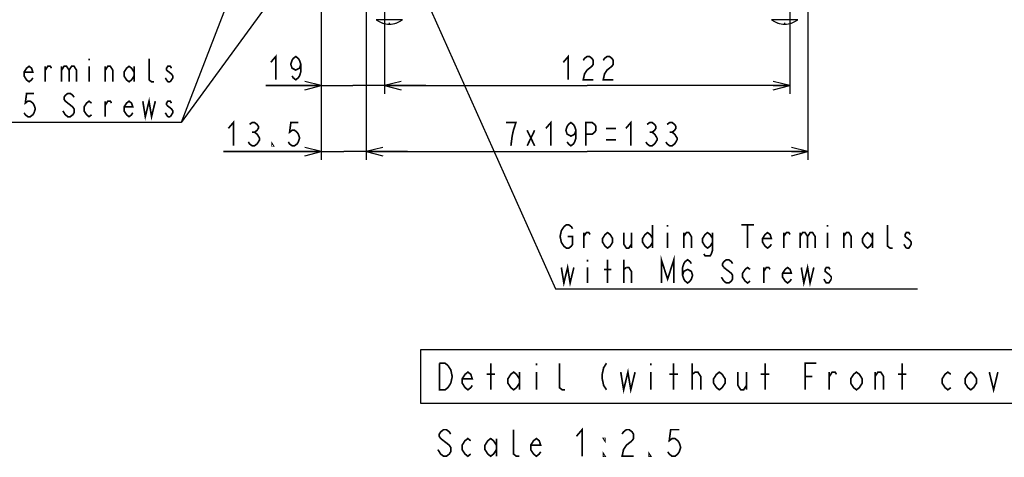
# Model space of a CAD drawing. Extents: x 29 to 410, y 33 to 287.
# Tile 20 of 33: x 210 to 329, y 52 to 105. Entities that reach past the tile are written whole.
import ezdxf

# ---------------------------------------------------------------- set-up
doc = ezdxf.new("R2010")
doc.units = 0
doc.header["$LTSCALE"] = 23.1
doc.layers.get('0').update_dxf_attribs({"linetype": 'CONTINUOUS'})
for name, color, linetype in [('ALL_CURVE', 7, 'CONTINUOUS'), ('ALL_DIM', 7, 'CONTINUOUS'), ('ALL_NOTE', 7, 'CONTINUOUS')]:
    doc.layers.add(name, color=color, linetype=linetype)
doc.dimstyles.get("Standard").update_dxf_attribs({"dimtxt": 2.5, "dimasz": 2.5, "dimexe": 1.25, "dimexo": 0.625, "dimtad": 1, "dimcen": 2.5, "dimazin": 3, "dimtfac": 1, "dimtmove": 0, "dimatfit": 3})

# ---------------------------------------------------------------- blocks, each defined once
blk = doc.blocks.new('_OPEN')
at = {"color": 0, "linetype": 'BYBLOCK'}
for p, q in [((0, 0), (-1, 0.25)), ((-1, -0.25), (0, 0)), ((-1, 0), (0, 0))]:
    blk.add_line(p, q, dxfattribs=at)
blk = doc.blocks.new('*D20')
at = {"layer": 'ALL_DIM', "color": 2, "linetype": 'CONTINUOUS'}
for p, q in [((254.08, 117.35), (254.08, 95.99)), ((246.48, 106.25), (246.48, 95.99)), ((246.48, 96.99), (239.79, 96.99)), ((239.79, 96.99), (250.28, 96.99)), ((259.08, 96.99), (250.28, 96.99)), ((254.08, 96.99), (259.08, 96.99))]:
    blk.add_line(p, q, dxfattribs=at)
at = {"layer": 'ALL_DIM', "color": 2, "linetype": 'CONTINUOUS', "xscale": 2, "yscale": 2, "zscale": 2}
blk.add_blockref('_OPEN', (246.48, 96.99), dxfattribs=at)
at = {"layer": 'ALL_DIM', "color": 2, "linetype": 'CONTINUOUS', "xscale": 2, "yscale": 2, "zscale": 2, "rotation": 180}
blk.add_blockref('_OPEN', (254.08, 96.99), dxfattribs=at)
blk = doc.blocks.new('*D21')
at = {"layer": 'ALL_DIM', "color": 2, "linetype": 'CONTINUOUS'}
for p, q in [((254.08, 117.35), (254.08, 95.99)), ((302.88, 117.35), (302.88, 95.99)), ((254.08, 96.99), (278.48, 96.99)), ((302.88, 96.99), (278.48, 96.99))]:
    blk.add_line(p, q, dxfattribs=at)
at = {"layer": 'ALL_DIM', "color": 2, "linetype": 'CONTINUOUS', "xscale": 2, "yscale": 2, "zscale": 2, "rotation": 180}
blk.add_blockref('_OPEN', (254.08, 96.99), dxfattribs=at)
at = {"layer": 'ALL_DIM', "color": 2, "linetype": 'CONTINUOUS', "xscale": 2, "yscale": 2, "zscale": 2}
blk.add_blockref('_OPEN', (302.88, 96.99), dxfattribs=at)
blk = doc.blocks.new('*D22')
at = {"layer": 'ALL_DIM', "color": 2, "linetype": 'CONTINUOUS'}
for p, q in [((251.88, 133.39), (251.88, 88.05)), ((246.48, 106.25), (246.48, 88.05)), ((246.48, 89.05), (234.69, 89.05)), ((234.69, 89.05), (249.18, 89.05)), ((256.88, 89.05), (249.18, 89.05)), ((251.88, 89.05), (256.88, 89.05))]:
    blk.add_line(p, q, dxfattribs=at)
at = {"layer": 'ALL_DIM', "color": 2, "linetype": 'CONTINUOUS', "xscale": 2, "yscale": 2, "zscale": 2}
blk.add_blockref('_OPEN', (246.48, 89.05), dxfattribs=at)
at = {"layer": 'ALL_DIM', "color": 2, "linetype": 'CONTINUOUS', "xscale": 2, "yscale": 2, "zscale": 2, "rotation": 180}
blk.add_blockref('_OPEN', (251.88, 89.05), dxfattribs=at)
blk = doc.blocks.new('*D23')
at = {"layer": 'ALL_DIM', "color": 2, "linetype": 'CONTINUOUS'}
for p, q in [((251.88, 133.39), (251.88, 88.05)), ((305.08, 133.39), (305.08, 88.05)), ((251.88, 89.05), (278.48, 89.05)), ((305.08, 89.05), (278.48, 89.05))]:
    blk.add_line(p, q, dxfattribs=at)
at = {"layer": 'ALL_DIM', "color": 2, "linetype": 'CONTINUOUS', "xscale": 2, "yscale": 2, "zscale": 2, "rotation": 180}
blk.add_blockref('_OPEN', (251.88, 89.05), dxfattribs=at)
at = {"layer": 'ALL_DIM', "color": 2, "linetype": 'CONTINUOUS', "xscale": 2, "yscale": 2, "zscale": 2}
blk.add_blockref('_OPEN', (305.08, 89.05), dxfattribs=at)

msp = doc.modelspace()

# ---------------------------------------------------------------- linework, layer by layer
at = {"color": 7, "linetype": 'CONTINUOUS'}
for p, q in [((256.267, 104.925), (253.098, 104.925)), ((303.867, 104.925), (300.698, 104.925))]:
    msp.add_line(p, q, dxfattribs=at)
for centre in [(254.682, 106.987), (302.282, 106.987)]:
    msp.add_arc(centre, 2.6, 232.45567, 307.54433, dxfattribs=at)
at = {"layer": 'ALL_CURVE', "color": 40, "linetype": 'CONTINUOUS'}
for p, q in [((254.682, 104.387), (254.682, 104.54)), ((302.282, 104.387), (302.282, 104.54))]:
    msp.add_line(p, q, dxfattribs=at)
for centre in [(254.682, 106.987), (302.282, 106.987)]:
    msp.add_arc(centre, 2.6, 250.21683, 289.78317, dxfattribs=at)
at = {"layer": 'ALL_DIM', "color": 2, "linetype": 'CONTINUOUS', "const_width": 0.2}
for points in [[(240.396, 99.794), (240.998, 100.494), (240.998, 97.694)], [(244.008, 99.561), (243.858, 99.094), (243.406, 98.861), (242.955, 99.094), (242.804, 99.561), (242.955, 100.028), (243.105, 100.261), (243.406, 100.494), (243.707, 100.261), (243.858, 100.028), (244.008, 99.561), (244.008, 98.628), (243.858, 98.161), (243.707, 97.928), (243.406, 97.694), (243.105, 97.928), (242.955, 98.161)], [(275.616, 99.794), (276.218, 100.494), (276.218, 97.694)], [(278.024, 100.028), (278.174, 100.261), (278.475, 100.494), (278.776, 100.494), (279.077, 100.261), (279.228, 100.028), (279.228, 99.561), (279.077, 99.328), (278.776, 99.094), (278.475, 98.861), (278.174, 98.394), (278.024, 97.694), (279.228, 97.694)], [(280.432, 100.028), (280.582, 100.261), (280.883, 100.494), (281.184, 100.494), (281.485, 100.261), (281.636, 100.028), (281.636, 99.561), (281.485, 99.328), (281.184, 99.094), (280.883, 98.861), (280.582, 98.394), (280.432, 97.694), (281.636, 97.694)], [(235.288, 91.847), (235.89, 92.547), (235.89, 89.747)], [(237.846, 92.314), (238.147, 92.547), (238.448, 92.547), (238.749, 92.314), (238.9, 92.08), (238.9, 91.847), (238.749, 91.614), (238.448, 91.38), (238.749, 91.147), (239.05, 90.68)], [(243.716, 92.547), (242.813, 92.547), (242.662, 91.38), (242.963, 91.614), (243.264, 91.614), (243.565, 91.38), (243.716, 91.147), (243.866, 90.68), (243.716, 90.214), (243.565, 89.98), (243.264, 89.747), (242.963, 89.747), (242.662, 89.98), (242.512, 90.214)], [(269.311, 89.747), (269.462, 90.914), (269.612, 91.614), (269.763, 92.08), (269.913, 92.547), (268.709, 92.547)], [(273.525, 91.847), (274.127, 92.547), (274.127, 89.747)], [(277.137, 91.614), (276.987, 91.147), (276.535, 90.914), (276.084, 91.147), (275.933, 91.614), (276.084, 92.08), (276.234, 92.314), (276.535, 92.547), (276.836, 92.314), (276.987, 92.08), (277.137, 91.614), (277.137, 90.68), (276.987, 90.214), (276.836, 89.98), (276.535, 89.747), (276.234, 89.98), (276.084, 90.214)], [(278.341, 89.747), (278.341, 92.547), (279.094, 92.547), (279.395, 92.314), (279.545, 92.08), (279.545, 91.614), (279.395, 91.38), (279.094, 91.147), (278.341, 91.147)], [(283.157, 91.847), (283.759, 92.547), (283.759, 89.747)], [(285.716, 92.314), (286.017, 92.547), (286.318, 92.547), (286.619, 92.314), (286.769, 92.08), (286.769, 91.847), (286.619, 91.614), (286.318, 91.38), (286.619, 91.147), (286.92, 90.68)], [(288.124, 92.314), (288.425, 92.547), (288.726, 92.547), (289.027, 92.314), (289.177, 92.08), (289.177, 91.847), (289.027, 91.614), (288.726, 91.38), (289.027, 91.147), (289.177, 90.914), (289.328, 90.68), (289.328, 90.447)], [(238.147, 91.38), (238.448, 91.38)], [(271.268, 91.614), (272.171, 89.747)], [(271.268, 89.747), (272.171, 91.614)], [(280.749, 91.847), (281.953, 91.847)], [(286.017, 91.38), (286.318, 91.38)], [(288.425, 91.38), (288.726, 91.38)], [(238.749, 89.98), (238.448, 89.747), (238.147, 89.747), (237.846, 89.98), (237.696, 90.214)], [(239.05, 90.68), (239.05, 90.447), (238.749, 89.98)], [(240.706, 89.747), (240.555, 89.747), (240.555, 89.98), (240.706, 89.747)], [(280.749, 90.447), (281.953, 90.447)], [(286.619, 89.98), (286.318, 89.747), (286.017, 89.747), (285.716, 89.98), (285.565, 90.214)], [(286.92, 90.68), (286.92, 90.447), (286.619, 89.98)], [(289.328, 90.447), (289.027, 89.98), (288.726, 89.747), (288.425, 89.747), (288.124, 89.98), (287.973, 90.214)]]:
    msp.add_lwpolyline(points, dxfattribs=at)
at = {"layer": 'ALL_NOTE', "color": 2, "linetype": 'CONTINUOUS'}
for p, q in [((249.303, 143.641), (229.601, 92.551)), ((258.915, 132.637), (229.601, 92.551)), ((255.15, 116.215), (274.686, 72.534)), ((229.351, 92.551), (195.639, 92.551)), ((229.351, 92.551), (195.639, 92.551)), ((229.601, 92.551), (229.351, 92.551)), ((229.601, 92.551), (229.351, 92.551)), ((274.686, 72.534), (274.936, 72.534)), ((274.936, 72.534), (318.28, 72.534))]:
    msp.add_line(p, q, dxfattribs=at)
at = {"layer": 'ALL_NOTE', "color": 2, "linetype": 'CONTINUOUS', "const_width": 0.2}
for points in [[(218.515, 100.251), (218.515, 100.018)], [(226.341, 97.451), (226.04, 97.451), (225.739, 97.685), (225.739, 100.251)], [(211.743, 97.918), (211.592, 97.685), (211.291, 97.451), (210.99, 97.685), (210.689, 98.151), (210.689, 98.618), (210.99, 99.085), (211.291, 99.318), (211.592, 99.085), (211.743, 98.618), (210.689, 98.618)], [(213.248, 97.451), (213.248, 99.318)], [(213.248, 98.851), (213.549, 99.318), (213.85, 99.318), (214, 99.085)], [(215.204, 99.318), (215.204, 97.451)], [(215.204, 98.851), (215.505, 99.318), (215.806, 99.318), (216.107, 98.851), (216.107, 97.451)], [(216.107, 98.851), (216.408, 99.318), (216.709, 99.318), (217.01, 98.851), (217.01, 97.451)], [(218.515, 99.318), (218.515, 97.451)], [(220.472, 97.451), (220.472, 99.318)], [(220.472, 98.851), (220.773, 99.318), (221.074, 99.318), (221.375, 98.851), (221.375, 97.451)], [(223.933, 98.151), (223.632, 97.685), (223.331, 97.451), (223.03, 97.685), (222.729, 98.151), (222.729, 98.618), (223.03, 99.085), (223.331, 99.318), (223.632, 99.085), (223.933, 98.618)], [(223.933, 99.318), (223.933, 97.451)], [(228.448, 99.085), (228.298, 99.318), (227.997, 99.318), (227.846, 99.085), (227.846, 98.851)], [(227.846, 98.851), (228.448, 98.385), (228.599, 98.151), (228.599, 97.918), (228.298, 97.451)], [(227.997, 97.451), (227.696, 97.918)], [(228.298, 97.451), (227.997, 97.451)], [(211.893, 96.051), (210.99, 96.051), (210.84, 94.885), (211.141, 95.118), (211.442, 95.118), (211.743, 94.885), (211.893, 94.651), (212.044, 94.185), (211.893, 93.718), (211.743, 93.485), (211.442, 93.251), (211.141, 93.251), (210.84, 93.485), (210.689, 93.718)], [(216.709, 95.585), (216.559, 95.818), (216.258, 96.051), (215.957, 96.051), (215.656, 95.818), (215.505, 95.585), (215.505, 95.351), (215.656, 95.118), (215.957, 94.885), (216.559, 94.418)], [(218.816, 93.485), (218.515, 93.251), (218.214, 93.485), (217.913, 93.951), (217.913, 94.418), (218.214, 94.885), (218.515, 95.118), (218.816, 94.885)], [(220.472, 93.251), (220.472, 95.118)], [(220.472, 94.651), (220.773, 95.118), (221.074, 95.118), (221.224, 94.885)], [(223.783, 93.718), (223.632, 93.485), (223.331, 93.251), (223.03, 93.485), (222.729, 93.951), (222.729, 94.418), (223.03, 94.885), (223.331, 95.118), (223.632, 94.885), (223.783, 94.418), (222.729, 94.418)], [(224.987, 95.118), (225.288, 93.251), (225.739, 95.118), (226.04, 93.251), (226.492, 95.118)], [(228.448, 94.885), (228.298, 95.118), (227.997, 95.118), (227.846, 94.885), (227.846, 94.651)], [(216.559, 94.418), (216.709, 94.185), (216.709, 93.718), (216.559, 93.485), (216.258, 93.251), (215.957, 93.251), (215.656, 93.485), (215.505, 93.718), (215.355, 93.951)], [(227.997, 93.251), (227.696, 93.718)], [(227.846, 94.651), (228.448, 94.185), (228.599, 93.951), (228.599, 93.718), (228.298, 93.251)], [(228.298, 93.251), (227.997, 93.251)], [(276.14, 78.834), (276.742, 78.834), (276.742, 77.9), (276.591, 77.667), (276.29, 77.434), (275.989, 77.434), (275.688, 77.667), (275.538, 77.9), (275.387, 78.134), (275.237, 78.834), (275.387, 79.534), (275.688, 80)], [(275.688, 80), (275.989, 80.234), (276.29, 80.234), (276.591, 80), (276.742, 79.767)], [(286.374, 80.234), (286.374, 77.434)], [(288.18, 80.234), (288.18, 80)], [(297.059, 80.234), (298.564, 80.234)], [(297.812, 80.234), (297.812, 77.434)], [(307.444, 80.234), (307.444, 80)], [(315.27, 77.434), (314.969, 77.434), (314.668, 77.667), (314.668, 80.234)], [(278.096, 77.434), (278.096, 79.3)], [(278.096, 78.834), (278.397, 79.3), (278.698, 79.3), (278.849, 79.067)], [(281.558, 78.134), (281.257, 77.667), (280.956, 77.434), (280.655, 77.667), (280.354, 78.134), (280.354, 78.6), (280.655, 79.067), (280.956, 79.3), (281.257, 79.067), (281.558, 78.6), (281.558, 78.134)], [(282.912, 79.3), (282.912, 77.9), (283.213, 77.434), (283.514, 77.434), (283.815, 77.9)], [(283.815, 79.3), (283.815, 77.434)], [(286.374, 78.134), (286.073, 77.667), (285.772, 77.434), (285.471, 77.667), (285.17, 78.134), (285.17, 78.6), (285.471, 79.067), (285.772, 79.3), (286.073, 79.067), (286.374, 78.6)], [(288.18, 79.3), (288.18, 77.434)], [(290.136, 77.434), (290.136, 79.3)], [(290.136, 78.834), (290.437, 79.3), (290.738, 79.3), (291.039, 78.834), (291.039, 77.434)], [(293.598, 78.134), (293.297, 77.667), (292.996, 77.434), (292.695, 77.667), (292.394, 78.134), (292.394, 78.6), (292.695, 79.067), (292.996, 79.3), (293.297, 79.067), (293.598, 78.6)], [(293.598, 79.3), (293.598, 77.2), (293.447, 76.734), (293.297, 76.5), (292.695, 76.5), (292.544, 76.734)], [(300.671, 77.9), (300.521, 77.667), (300.22, 77.434), (299.919, 77.667), (299.618, 78.134), (299.618, 78.6), (299.919, 79.067), (300.22, 79.3), (300.521, 79.067), (300.671, 78.6), (299.618, 78.6)], [(302.176, 77.434), (302.176, 79.3)], [(302.176, 78.834), (302.477, 79.3), (302.778, 79.3), (302.929, 79.067)], [(304.133, 79.3), (304.133, 77.434)], [(304.133, 78.834), (304.434, 79.3), (304.735, 79.3), (305.036, 78.834), (305.036, 77.434)], [(305.036, 78.834), (305.337, 79.3), (305.638, 79.3), (305.939, 78.834), (305.939, 77.434)], [(307.444, 79.3), (307.444, 77.434)], [(309.4, 77.434), (309.4, 79.3)], [(309.4, 78.834), (309.701, 79.3), (310.002, 79.3), (310.303, 78.834), (310.303, 77.434)], [(312.862, 78.134), (312.561, 77.667), (312.26, 77.434), (311.959, 77.667), (311.658, 78.134), (311.658, 78.6), (311.959, 79.067), (312.26, 79.3), (312.561, 79.067), (312.862, 78.6)], [(312.862, 79.3), (312.862, 77.434)], [(317.377, 79.067), (317.226, 79.3), (316.925, 79.3), (316.775, 79.067), (316.775, 78.834), (317.076, 78.6), (317.377, 78.367), (317.527, 78.134), (317.527, 77.9)], [(316.925, 77.434), (316.624, 77.9)], [(317.527, 77.9), (317.226, 77.434), (316.925, 77.434)], [(278.548, 76.034), (278.548, 75.8)], [(280.956, 73.234), (280.956, 76.034)], [(282.912, 73.234), (282.912, 76.034)], [(287.427, 73.234), (287.427, 76.034), (288.18, 73.7), (288.932, 76.034), (288.932, 73.234)], [(289.986, 74.167), (290.136, 74.634), (290.588, 74.867), (291.039, 74.634), (291.19, 74.167), (291.039, 73.7), (290.889, 73.467), (290.588, 73.234), (290.287, 73.467), (290.136, 73.7), (289.986, 74.167), (289.986, 75.1), (290.136, 75.567), (290.287, 75.8), (290.588, 76.034), (290.889, 75.8), (291.039, 75.567)], [(296.006, 75.567), (295.855, 75.8), (295.554, 76.034), (295.253, 76.034), (294.952, 75.8), (294.802, 75.567), (294.802, 75.334), (294.952, 75.1)], [(275.387, 75.1), (275.688, 73.234), (276.14, 75.1), (276.441, 73.234), (276.892, 75.1)], [(278.548, 75.1), (278.548, 73.234)], [(280.504, 74.867), (281.407, 74.867)], [(282.912, 74.867), (283.213, 75.1)], [(283.213, 75.1), (283.514, 75.1), (283.815, 74.634), (283.815, 73.234)], [(294.952, 75.1), (295.855, 74.4), (296.006, 74.167), (296.006, 73.7), (295.855, 73.467), (295.554, 73.234), (295.253, 73.234), (294.952, 73.467)], [(298.113, 73.467), (297.812, 73.234), (297.511, 73.467), (297.21, 73.934), (297.21, 74.4), (297.511, 74.867), (297.812, 75.1), (298.113, 74.867)], [(299.768, 73.234), (299.768, 75.1)], [(299.768, 74.634), (300.069, 75.1), (300.37, 75.1), (300.521, 74.867)], [(303.079, 73.7), (302.929, 73.467), (302.628, 73.234), (302.327, 73.467), (302.026, 73.934), (302.026, 74.4), (302.327, 74.867), (302.628, 75.1), (302.929, 74.867), (303.079, 74.4), (302.026, 74.4)], [(304.283, 75.1), (304.584, 73.234), (305.036, 75.1), (305.337, 73.234), (305.788, 75.1)], [(307.745, 74.867), (307.594, 75.1), (307.293, 75.1), (307.143, 74.867), (307.143, 74.634), (307.745, 74.167)], [(294.952, 73.467), (294.651, 73.934)], [(307.895, 73.7), (307.594, 73.234), (307.293, 73.234), (307.143, 73.467), (306.992, 73.7)], [(307.745, 74.167), (307.895, 73.934), (307.895, 73.7)], [(260.698, 63.575), (261.386, 63.575), (261.73, 63.309)], [(262.074, 61.175), (261.73, 60.642), (261.386, 60.375), (260.698, 60.375), (260.698, 63.575)], [(261.73, 63.309), (262.074, 62.775), (262.246, 61.975), (262.074, 61.175)], [(266.89, 60.375), (266.89, 63.575)], [(272.394, 63.575), (272.394, 63.309)], [(275.834, 60.375), (275.49, 60.375), (275.146, 60.642), (275.146, 63.575)], [(280.822, 63.575), (280.478, 63.042), (280.306, 62.242), (280.306, 61.709), (280.478, 60.909), (280.822, 60.375)], [(282.542, 62.509), (282.886, 60.375), (283.402, 62.509), (283.746, 60.375), (284.262, 62.509)], [(286.154, 63.575), (286.154, 63.309)], [(288.906, 60.375), (288.906, 63.575)], [(291.142, 60.375), (291.142, 63.575)], [(299.914, 60.375), (299.914, 63.575)], [(304.73, 60.375), (304.73, 63.575), (306.106, 63.575)], [(316.426, 60.375), (316.426, 63.575)], [(264.654, 60.909), (264.482, 60.642), (264.138, 60.375), (263.794, 60.642), (263.45, 61.175), (263.45, 61.709), (263.794, 62.242), (264.138, 62.509), (264.482, 62.242), (264.654, 61.709), (263.45, 61.709)], [(266.374, 62.242), (267.406, 62.242)], [(270.33, 61.175), (269.986, 60.642), (269.642, 60.375), (269.298, 60.642), (268.954, 61.175), (268.954, 61.709), (269.298, 62.242), (269.642, 62.509), (269.986, 62.242), (270.33, 61.709)], [(270.33, 62.509), (270.33, 60.375)], [(272.394, 62.509), (272.394, 60.375)], [(286.154, 62.509), (286.154, 60.375)], [(288.39, 62.242), (289.422, 62.242)], [(291.142, 62.242), (291.486, 62.509)], [(291.486, 62.509), (291.83, 62.509), (292.174, 61.975), (292.174, 60.375)], [(295.098, 61.175), (294.754, 60.642), (294.41, 60.375), (294.066, 60.642), (293.722, 61.175), (293.722, 61.709), (294.066, 62.242), (294.41, 62.509), (294.754, 62.242), (295.098, 61.709), (295.098, 61.175)], [(296.646, 62.509), (296.646, 60.909), (296.99, 60.375), (297.334, 60.375), (297.678, 60.909)], [(297.678, 62.509), (297.678, 60.375)], [(299.398, 62.242), (300.43, 62.242)], [(304.73, 61.975), (305.59, 61.975)], [(307.654, 60.375), (307.654, 62.509)], [(307.654, 61.975), (307.998, 62.509), (308.342, 62.509), (308.514, 62.242)], [(311.61, 61.175), (311.266, 60.642), (310.922, 60.375), (310.578, 60.642), (310.234, 61.175), (310.234, 61.709), (310.578, 62.242), (310.922, 62.509), (311.266, 62.242), (311.61, 61.709), (311.61, 61.175)], [(313.158, 60.375), (313.158, 62.509)], [(313.158, 61.975), (313.502, 62.509), (313.846, 62.509), (314.19, 61.975), (314.19, 60.375)], [(315.91, 62.242), (316.942, 62.242)], [(322.274, 60.642), (321.93, 60.375), (321.586, 60.642), (321.242, 61.175), (321.242, 61.709), (321.586, 62.242), (321.93, 62.509), (322.274, 62.242)], [(325.37, 61.175), (325.026, 60.642), (324.682, 60.375), (324.338, 60.642), (323.994, 61.175), (323.994, 61.709), (324.338, 62.242), (324.682, 62.509), (325.026, 62.242), (325.37, 61.709), (325.37, 61.175)], [(326.918, 62.509), (327.434, 60.375), (327.95, 62.509)], [(277.197, 54.78), (277.885, 55.58), (277.885, 52.38)], [(262.061, 55.047), (261.889, 55.314), (261.545, 55.58), (261.201, 55.58), (260.857, 55.314), (260.685, 55.047), (260.685, 54.78), (260.857, 54.514), (261.201, 54.247), (261.889, 53.714)], [(264.469, 52.647), (264.125, 52.38), (263.781, 52.647), (263.437, 53.18), (263.437, 53.714), (263.781, 54.247), (264.125, 54.514), (264.469, 54.247)], [(267.565, 53.18), (267.221, 52.647), (266.877, 52.38), (266.533, 52.647), (266.189, 53.18), (266.189, 53.714), (266.533, 54.247), (266.877, 54.514), (267.221, 54.247), (267.565, 53.714)], [(267.565, 54.514), (267.565, 52.38)], [(270.317, 52.38), (269.973, 52.38), (269.629, 52.647), (269.629, 55.58)], [(272.897, 52.914), (272.725, 52.647), (272.381, 52.38), (272.037, 52.647), (271.693, 53.18), (271.693, 53.714), (272.037, 54.247), (272.381, 54.514), (272.725, 54.247), (272.897, 53.714), (271.693, 53.714)], [(280.637, 54.514), (280.637, 54.247), (280.465, 54.514), (280.637, 54.514)], [(282.701, 55.047), (282.873, 55.314), (283.217, 55.58), (283.561, 55.58), (283.905, 55.314), (284.077, 55.047), (284.077, 54.514), (283.905, 54.247)], [(289.581, 55.58), (288.549, 55.58), (288.377, 54.247), (288.721, 54.514), (289.065, 54.514), (289.409, 54.247), (289.581, 53.98), (289.753, 53.447), (289.581, 52.914), (289.409, 52.647), (289.065, 52.38), (288.721, 52.38), (288.377, 52.647), (288.205, 52.914)], [(261.889, 53.714), (262.061, 53.447), (262.061, 52.914), (261.889, 52.647), (261.545, 52.38), (261.201, 52.38), (260.857, 52.647), (260.685, 52.914), (260.513, 53.18)], [(283.905, 54.247), (283.217, 53.714), (282.873, 53.18), (282.701, 52.38), (284.077, 52.38)], [(280.637, 52.38), (280.465, 52.38), (280.465, 52.647), (280.637, 52.38)], [(286.141, 52.38), (285.969, 52.38), (285.969, 52.647), (286.141, 52.38)]]:
    msp.add_lwpolyline(points, dxfattribs=at)
at = {"layer": 'ALL_NOTE', "color": 2, "linetype": 'CONTINUOUS'}
msp.add_lwpolyline([(258.41, 58.775), (338.666, 58.775), (338.666, 65.175), (258.41, 65.175), (258.41, 58.775)], dxfattribs=at)

# ---------------------------------------------------------------- dimensions: what is measured, and where the dimension line sits
at = {"layer": 'ALL_DIM', "color": 2, "linetype": 'CONTINUOUS'}
for base, p1, p2, picture, middle in [((251.882, 89.047), (246.482, 106.247), (251.882, 133.387), '*D22', (234.686, 89.747)), ((305.082, 89.047), (251.882, 133.387), (305.082, 133.387), '*D23', (268.107, 89.747)), ((254.082, 96.994), (246.482, 106.247), (254.082, 117.347), '*D20', (239.794, 97.694)), ((302.882, 96.994), (254.082, 117.347), (302.882, 117.347), '*D21', (275.014, 97.694))]:
    dim = msp.add_linear_dim(base=base, p1=p1, p2=p2, dimstyle='Standard', dxfattribs=at)
    dim.commit()
    dim.dimension.update_dxf_attribs({"geometry": picture, "text_midpoint": middle, "dimtype": 128})

doc.saveas('drawing.dxf')
